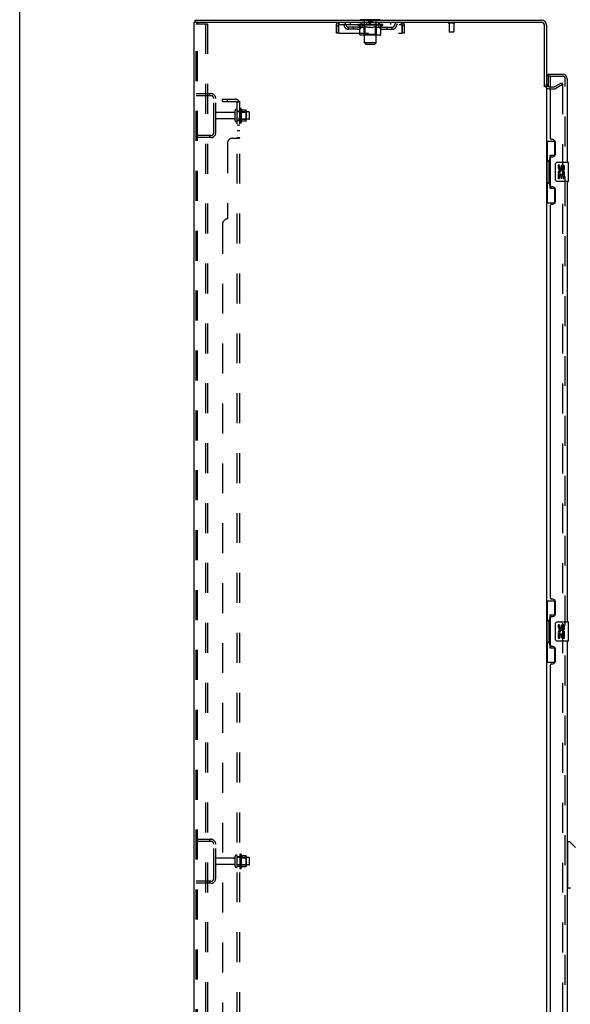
# Model space of a CAD drawing. Header units: inches. Extents: x 0 to 278, y 0 to 180.
# Tile 6 of 76: x 0 to 28, y 84 to 134. Entities that reach past the tile are written whole.
import ezdxf

# ---------------------------------------------------------------- set-up
doc = ezdxf.new("R2010")
doc.units = ezdxf.units.IN
doc.header["$LTSCALE"] = 15.310625
doc.header["$MEASUREMENT"] = 0
doc.linetypes.add('HIDDEN', pattern=[0.2, 0.1, -0.1])
doc.layers.get('0').update_dxf_attribs({"linetype": 'CONTINUOUS'})
for name, color, linetype in [('DEFAULT_2', 8, 'HIDDEN'), ('LEFTHAND_DOOR_ASSEMBLY', 7, 'CONTINUOUS'), ('RIGHTHAND_DOOR_ASSEMBLY', 7, 'CONTINUOUS'), ('SUBPANEL', 7, 'CONTINUOUS'), ('WITNESSMARKS', 7, 'CONTINUOUS')]:
    doc.layers.add(name, color=color, linetype=linetype)

msp = doc.modelspace()

# ---------------------------------------------------------------- linework, layer by layer
at = {"color": 7, "linetype": 'Continuous'}
for p, q in [((0, 0), (0, 180.125)), ((8.963, 134.351), (8.963, 134.455)), ((17.411, 134.485), (17.411, 134.455)), ((18.411, 134.485), (17.411, 134.485)), ((18.411, 134.485), (18.411, 134.455)), ((9.001, 134.351), (8.967, 134.351))]:
    msp.add_line(p, q, dxfattribs=at)
at = {"color": 3, "linetype": 'Continuous'}
for p, q in [((8.963, 134.455), (26.664, 134.455)), ((8.911, 48.559), (8.911, 134.351)), ((8.911, 134.351), (8.967, 134.351)), ((9.001, 134.351), (26.664, 134.351)), ((26.807, 131.048), (26.807, 134.209)), ((26.911, 134.209), (26.911, 131.059)), ((26.911, 131.007), (26.911, 51.903)), ((27.053, 131.059), (27.115, 131.059))]:
    msp.add_line(p, q, dxfattribs=at)
for centre, radius, start, end in [((26.664, 134.209), 0.246, 0, 90), ((26.664, 134.209), 0.142, 0, 90), ((27.053, 131.202), 0.142, 180, 270)]:
    msp.add_arc(centre, radius, start, end, dxfattribs=at)
at = {"layer": 'DEFAULT_2', "color": 8, "linetype": 'HIDDEN'}
for p, q in [((17.591, 134.485), (17.591, 134.455)), ((17.611, 133.304), (17.611, 134.455)), ((17.806, 134.475), (17.806, 134.395)), ((18.016, 134.475), (18.016, 134.395)), ((18.211, 133.304), (18.211, 134.455)), ((18.231, 134.485), (18.231, 134.455)), ((9.015, 48.673), (9.015, 134.238)), ((9.11, 134.268), (9.036, 134.268)), ((9.089, 48.673), (9.089, 134.238)), ((9.11, 134.268), (9.59, 134.268)), ((9.486, 134.268), (9.486, 48.643)), ((9.59, 134.268), (9.59, 48.643)), ((16.161, 134.184), (16.161, 133.789)), ((16.161, 134.184), (16.265, 134.184)), ((16.265, 134.184), (16.265, 133.789)), ((16.295, 133.789), (16.295, 134.184)), ((16.328, 134.247), (16.328, 134.351)), ((16.328, 134.247), (19.494, 134.247)), ((16.796, 133.996), (16.796, 134.1)), ((17.279, 134.1), (16.796, 134.1)), ((17.279, 133.996), (16.796, 133.996)), ((16.88, 134.351), (16.88, 134.247)), ((17.046, 133.996), (17.046, 134.1)), ((17.278, 134.201), (17.278, 134.247)), ((17.377, 134.131), (17.278, 134.201)), ((18.544, 134.201), (17.278, 134.201)), ((17.287, 134.241), (17.287, 134.247)), ((17.296, 134.238), (17.296, 134.241)), ((17.296, 134.238), (18.526, 134.238)), ((17.305, 134.238), (17.305, 134.241)), ((17.306, 134.238), (17.306, 134.241)), ((17.316, 134.241), (17.316, 134.247)), ((17.332, 134.238), (17.332, 134.241)), ((17.334, 134.238), (17.334, 134.241)), ((17.363, 134.241), (17.363, 134.247)), ((17.377, 134.238), (17.377, 134.241)), ((17.377, 133.726), (17.377, 134.131)), ((17.377, 134.131), (17.391, 134.122)), ((17.38, 134.238), (17.38, 134.241)), ((17.584, 134.241), (17.383, 134.241)), ((17.405, 134.113), (17.391, 134.122)), ((17.418, 134.106), (17.405, 134.113)), ((17.432, 134.099), (17.418, 134.106)), ((17.426, 134.241), (17.426, 134.247)), ((17.427, 134.238), (17.427, 134.241)), ((17.428, 134.238), (17.428, 134.241)), ((17.431, 134.238), (17.431, 134.241)), ((17.445, 134.094), (17.432, 134.099)), ((17.438, 134.238), (17.438, 134.241)), ((17.438, 134.238), (17.438, 134.241)), ((17.442, 134.238), (17.442, 134.241)), ((17.445, 134.238), (17.445, 134.242)), ((17.459, 134.089), (17.445, 134.094)), ((17.449, 134.238), (17.449, 134.241)), ((17.562, 134.089), (17.459, 134.089)), ((17.464, 134.238), (17.464, 134.241)), ((17.473, 134.247), (17.473, 134.351)), ((17.482, 134.238), (17.482, 134.243)), ((17.482, 134.238), (17.482, 134.241)), ((17.502, 134.238), (17.502, 134.241)), ((17.504, 134.241), (17.504, 134.247)), ((17.514, 134.238), (17.514, 134.241)), ((17.518, 134.238), (17.518, 134.241)), ((17.527, 134.238), (17.527, 134.241)), ((17.538, 134.238), (17.538, 134.245)), ((17.554, 134.238), (17.554, 134.241)), ((17.557, 134.238), (17.557, 134.241)), ((17.562, 134.089), (17.576, 134.094)), ((17.59, 134.1), (17.576, 134.094)), ((17.584, 134.238), (17.584, 134.241)), ((17.651, 134.241), (17.589, 134.241)), ((17.603, 134.106), (17.589, 134.099)), ((17.594, 134.241), (17.594, 134.247)), ((17.598, 133.729), (17.598, 134.198)), ((17.601, 134.238), (17.601, 134.241)), ((17.617, 134.114), (17.603, 134.106)), ((17.606, 134.238), (17.606, 134.241)), ((17.612, 134.238), (17.612, 134.246)), ((17.616, 134.238), (17.616, 134.241)), ((17.631, 134.122), (17.617, 134.114)), ((17.627, 134.238), (17.627, 134.241)), ((17.645, 134.132), (17.63, 134.122)), ((17.645, 133.726), (17.645, 134.132)), ((17.645, 134.132), (17.673, 134.122)), ((17.651, 134.238), (17.651, 134.241)), ((17.726, 134.241), (17.667, 134.241)), ((17.702, 134.113), (17.673, 134.122)), ((17.687, 134.238), (17.687, 134.241)), ((17.694, 134.241), (17.694, 134.247)), ((17.698, 134.238), (17.698, 134.241)), ((17.701, 134.238), (17.701, 134.247)), ((17.73, 134.106), (17.701, 134.114)), ((17.703, 134.238), (17.703, 134.241)), ((17.711, 134.238), (17.711, 134.241)), ((17.726, 134.238), (17.726, 134.241)), ((17.757, 134.099), (17.729, 134.106)), ((17.806, 134.241), (17.752, 134.241)), ((17.785, 134.094), (17.757, 134.099)), ((17.765, 134.238), (17.765, 134.241)), ((17.812, 134.089), (17.784, 134.094)), ((17.797, 134.241), (17.911, 134.247)), ((17.801, 134.241), (17.801, 134.247)), ((17.802, 134.247), (17.801, 134.247)), ((17.802, 134.241), (17.802, 134.247)), ((17.802, 134.238), (17.802, 134.241)), ((17.805, 134.238), (17.805, 134.241)), ((17.806, 134.238), (17.806, 134.241)), ((17.807, 134.238), (17.807, 134.241)), ((18.01, 134.089), (17.812, 134.089)), ((18.006, 134.385), (17.816, 134.385)), ((17.89, 134.241), (17.842, 134.241)), ((17.848, 134.238), (17.848, 134.241)), ((17.89, 134.238), (17.89, 134.241)), ((17.908, 134.241), (17.908, 134.241)), ((17.908, 134.238), (17.908, 134.241)), ((17.908, 134.238), (17.908, 134.241)), ((17.911, 134.241), (17.911, 134.247)), ((17.911, 134.247), (18.025, 134.241)), ((17.914, 134.238), (17.914, 134.241)), ((17.914, 134.238), (17.914, 134.241)), ((17.914, 134.241), (17.914, 134.241)), ((17.932, 134.238), (17.932, 134.241)), ((17.932, 134.241), (17.98, 134.241)), ((17.974, 134.238), (17.974, 134.241)), ((18.01, 134.089), (18.038, 134.094)), ((18.015, 134.238), (18.015, 134.241)), ((18.016, 134.238), (18.016, 134.241)), ((18.016, 134.241), (18.07, 134.241)), ((18.017, 134.238), (18.017, 134.241)), ((18.02, 134.241), (18.02, 134.247)), ((18.02, 134.247), (18.021, 134.247)), ((18.02, 134.238), (18.02, 134.241)), ((18.021, 134.241), (18.021, 134.247)), ((18.066, 134.1), (18.038, 134.094)), ((18.057, 134.238), (18.057, 134.241)), ((18.094, 134.106), (18.066, 134.099)), ((18.122, 134.114), (18.094, 134.106)), ((18.096, 134.238), (18.096, 134.241)), ((18.096, 134.241), (18.155, 134.241)), ((18.111, 134.238), (18.111, 134.241)), ((18.119, 134.238), (18.119, 134.241)), ((18.121, 134.238), (18.121, 134.247)), ((18.151, 134.123), (18.122, 134.114)), ((18.124, 134.238), (18.124, 134.241)), ((18.128, 134.241), (18.128, 134.247)), ((18.135, 134.238), (18.135, 134.241)), ((18.18, 134.133), (18.151, 134.123)), ((18.171, 134.238), (18.171, 134.241)), ((18.171, 134.241), (18.233, 134.241)), ((18.18, 133.726), (18.18, 134.133)), ((18.18, 134.133), (18.195, 134.123)), ((18.195, 134.238), (18.195, 134.241)), ((18.209, 134.114), (18.195, 134.123)), ((18.206, 134.238), (18.206, 134.241)), ((18.224, 134.106), (18.209, 134.114)), ((18.21, 134.238), (18.21, 134.246)), ((18.216, 134.238), (18.216, 134.241)), ((18.221, 134.238), (18.221, 134.241)), ((18.224, 133.729), (18.224, 134.198)), ((18.238, 134.099), (18.224, 134.106)), ((18.228, 134.241), (18.228, 134.247)), ((18.238, 134.238), (18.238, 134.241)), ((18.238, 134.241), (18.544, 134.241)), ((18.252, 134.094), (18.238, 134.099)), ((18.266, 134.089), (18.252, 134.094)), ((18.265, 134.238), (18.265, 134.241)), ((18.36, 134.089), (18.266, 134.089)), ((18.268, 134.238), (18.268, 134.241)), ((18.284, 134.238), (18.284, 134.245)), ((18.295, 134.238), (18.295, 134.241)), ((18.304, 134.238), (18.304, 134.241)), ((18.308, 134.238), (18.308, 134.241)), ((18.318, 134.241), (18.318, 134.247)), ((18.32, 134.238), (18.32, 134.241)), ((18.34, 134.238), (18.34, 134.243)), ((18.34, 134.238), (18.34, 134.241)), ((18.348, 134.247), (18.348, 134.351)), ((18.358, 134.238), (18.358, 134.241)), ((18.36, 134.089), (18.375, 134.094)), ((18.373, 134.238), (18.373, 134.241)), ((18.389, 134.099), (18.374, 134.094)), ((18.377, 134.238), (18.377, 134.242)), ((18.38, 134.238), (18.38, 134.241)), ((18.384, 134.238), (18.384, 134.241)), ((18.384, 134.238), (18.384, 134.241)), ((18.403, 134.106), (18.389, 134.099)), ((18.391, 134.238), (18.391, 134.241)), ((18.394, 134.238), (18.394, 134.241)), ((18.395, 134.238), (18.395, 134.241)), ((18.396, 134.241), (18.396, 134.247)), ((18.418, 134.114), (18.403, 134.106)), ((18.433, 134.123), (18.418, 134.114)), ((18.423, 134.244), (18.543, 134.245)), ((18.423, 134.241), (18.423, 134.244)), ((18.447, 134.133), (18.432, 134.123)), ((18.442, 134.238), (18.442, 134.241)), ((18.445, 134.238), (18.445, 134.241)), ((18.447, 134.133), (18.544, 134.201)), ((18.447, 133.726), (18.447, 134.133)), ((18.459, 134.241), (18.459, 134.247)), ((18.488, 134.238), (18.488, 134.241)), ((18.49, 134.238), (18.49, 134.241)), ((18.506, 134.241), (18.506, 134.247)), ((18.516, 134.238), (18.516, 134.241)), ((18.517, 134.238), (18.517, 134.241)), ((18.526, 134.238), (18.526, 134.241)), ((18.535, 134.241), (18.535, 134.247)), ((18.543, 134.241), (18.543, 134.245)), ((18.543, 134.1), (19.026, 134.1)), ((18.543, 133.996), (19.026, 133.996)), ((18.544, 134.201), (18.544, 134.241)), ((18.776, 133.996), (18.776, 134.1)), ((18.942, 134.351), (18.942, 134.247)), ((19.026, 133.996), (19.026, 134.1)), ((19.494, 134.351), (19.494, 134.247)), ((19.527, 134.184), (19.527, 133.789)), ((19.557, 133.789), (19.557, 134.184)), ((19.661, 134.184), (19.557, 134.184)), ((19.661, 133.789), (19.661, 134.184)), ((22.199, 134.308), (21.915, 134.308)), ((21.933, 134.308), (21.933, 133.861)), ((22.181, 134.308), (22.181, 133.861)), ((16.265, 133.789), (16.161, 133.789)), ((16.295, 133.789), (19.527, 133.789)), ((18.405, 133.689), (17.42, 133.689)), ((17.598, 133.729), (17.558, 133.689)), ((18.224, 133.729), (17.598, 133.729)), ((17.656, 133.694), (17.654, 133.696)), ((17.661, 133.69), (17.658, 133.692)), ((17.663, 133.689), (17.661, 133.69)), ((17.666, 133.689), (17.663, 133.689)), ((18.224, 133.729), (18.264, 133.689)), ((19.661, 133.789), (19.557, 133.789)), ((22.171, 133.851), (21.943, 133.851)), ((17.68, 133.235), (17.611, 133.304)), ((18.211, 133.304), (17.611, 133.304)), ((17.68, 133.235), (18.142, 133.235)), ((18.142, 133.235), (18.211, 133.304)), ((27.053, 130.955), (27.315, 130.955)), ((27.115, 131.059), (27.315, 131.059)), ((27.332, 131.064), (27.672, 131.26)), ((27.724, 131.17), (27.384, 130.974)), ((27.672, 131.26), (27.724, 131.17)), ((27.708, 131.21), (27.706, 131.21)), ((27.724, 131.19), (27.724, 51.721)), ((9.015, 130.705), (9.768, 130.705)), ((9.015, 130.601), (9.768, 130.601)), ((9.687, 130.705), (9.687, 130.601)), ((9.911, 128.702), (9.911, 130.459)), ((10.015, 128.702), (10.015, 130.459)), ((11.24, 129.915), (11.24, 129.246)), ((11.31, 129.936), (11.31, 129.225)), ((10.942, 129.745), (10.045, 129.745)), ((10.942, 129.415), (10.045, 129.415)), ((11.005, 129.323), (11.005, 129.838)), ((11.115, 129.323), (11.115, 129.838)), ((11.71, 129.768), (11.115, 129.768)), ((11.71, 129.393), (11.115, 129.393)), ((11.26, 129.764), (11.24, 129.784)), ((11.26, 129.397), (11.24, 129.377)), ((11.26, 129.764), (11.26, 129.397)), ((11.26, 129.764), (11.556, 129.764)), ((11.26, 129.397), (11.556, 129.397)), ((11.565, 129.858), (11.338, 129.858)), ((11.556, 129.764), (11.576, 129.784)), ((11.556, 129.764), (11.556, 129.397)), ((11.556, 129.397), (11.576, 129.377)), ((11.576, 129.836), (11.576, 129.325)), ((11.74, 129.423), (11.74, 129.738)), ((11.565, 129.303), (11.338, 129.303)), ((9.768, 128.559), (9.015, 128.559)), ((9.768, 128.455), (9.015, 128.455)), ((9.687, 128.559), (9.687, 128.455)), ((9.015, 92.58), (9.768, 92.58)), ((9.015, 92.476), (9.768, 92.476)), ((9.687, 92.58), (9.687, 92.476)), ((9.911, 90.577), (9.911, 92.334)), ((10.015, 90.577), (10.015, 92.334)), ((11.005, 91.198), (11.005, 91.713)), ((11.115, 91.198), (11.115, 91.713)), ((11.71, 91.643), (11.115, 91.643)), ((11.24, 91.79), (11.24, 91.121)), ((11.26, 91.639), (11.24, 91.659)), ((11.26, 91.639), (11.26, 91.272)), ((11.26, 91.639), (11.556, 91.639)), ((11.31, 91.811), (11.31, 91.1)), ((11.565, 91.733), (11.338, 91.733)), ((11.556, 91.639), (11.576, 91.659)), ((11.556, 91.639), (11.556, 91.272)), ((11.576, 91.711), (11.576, 91.2)), ((10.942, 91.62), (10.045, 91.62)), ((10.942, 91.29), (10.045, 91.29)), ((11.71, 91.268), (11.115, 91.268)), ((11.26, 91.272), (11.24, 91.252)), ((11.26, 91.272), (11.556, 91.272)), ((11.565, 91.178), (11.338, 91.178)), ((11.556, 91.272), (11.576, 91.252)), ((11.74, 91.298), (11.74, 91.613)), ((9.768, 90.434), (9.015, 90.434)), ((9.768, 90.33), (9.015, 90.33)), ((9.687, 90.434), (9.687, 90.33))]:
    msp.add_line(p, q, dxfattribs=at)
for points in [[(9.036, 134.268), (9.031, 134.267), (9.026, 134.264), (9.021, 134.259), (9.018, 134.253), (9.016, 134.246), (9.015, 134.238)], [(9.11, 134.268), (9.104, 134.267), (9.099, 134.264), (9.095, 134.259), (9.091, 134.253), (9.089, 134.246), (9.089, 134.238)], [(16.295, 134.184), (16.297, 134.203), (16.3, 134.222), (16.302, 134.24), (16.304, 134.257), (16.307, 134.273), (16.309, 134.289), (16.311, 134.303), (16.314, 134.315), (16.316, 134.326), (16.319, 134.335), (16.321, 134.342), (16.323, 134.347), (16.326, 134.35), (16.328, 134.351)], [(16.295, 134.184), (16.297, 134.192), (16.3, 134.198), (16.302, 134.205), (16.304, 134.212), (16.307, 134.218), (16.309, 134.224), (16.311, 134.229), (16.314, 134.234), (16.316, 134.238), (16.319, 134.241), (16.321, 134.244), (16.323, 134.246), (16.326, 134.247), (16.328, 134.247)], [(19.494, 134.351), (19.496, 134.35), (19.499, 134.347), (19.501, 134.342), (19.503, 134.335), (19.506, 134.326), (19.508, 134.315), (19.51, 134.303), (19.513, 134.289), (19.515, 134.273), (19.518, 134.257), (19.52, 134.24), (19.522, 134.222), (19.525, 134.203), (19.527, 134.184)], [(19.494, 134.247), (19.496, 134.247), (19.499, 134.246), (19.501, 134.244), (19.503, 134.241), (19.506, 134.238), (19.508, 134.234), (19.51, 134.229), (19.513, 134.224), (19.515, 134.218), (19.518, 134.212), (19.52, 134.205), (19.522, 134.198), (19.525, 134.192), (19.527, 134.184)], [(17.42, 133.689), (17.415, 133.689), (17.41, 133.69), (17.405, 133.692), (17.4, 133.694), (17.395, 133.696), (17.391, 133.699), (17.387, 133.703), (17.384, 133.707), (17.381, 133.711), (17.379, 133.716), (17.377, 133.721), (17.377, 133.726)], [(17.645, 133.716), (17.645, 133.721), (17.645, 133.726)], [(17.647, 133.711), (17.645, 133.716), (17.645, 133.721), (17.645, 133.726)], [(17.658, 133.692), (17.656, 133.694), (17.654, 133.696), (17.652, 133.699), (17.65, 133.703), (17.648, 133.707), (17.647, 133.711)], [(17.652, 133.699), (17.65, 133.703), (17.648, 133.707)], [(18.158, 133.689), (18.161, 133.689), (18.164, 133.69), (18.166, 133.692), (18.168, 133.694), (18.171, 133.696), (18.173, 133.699), (18.175, 133.703), (18.177, 133.707), (18.178, 133.711), (18.179, 133.716), (18.18, 133.721), (18.18, 133.726)], [(18.405, 133.689), (18.41, 133.689), (18.415, 133.69), (18.42, 133.692), (18.425, 133.694), (18.429, 133.696), (18.434, 133.699), (18.438, 133.703), (18.441, 133.707), (18.444, 133.711), (18.446, 133.716), (18.447, 133.721), (18.447, 133.726)], [(27.706, 131.21), (27.706, 131.21), (27.704, 131.21), (27.702, 131.209), (27.7, 131.209), (27.698, 131.208)], [(27.708, 131.21), (27.71, 131.209), (27.712, 131.209), (27.714, 131.208), (27.715, 131.207), (27.717, 131.206), (27.718, 131.204), (27.72, 131.202), (27.721, 131.201), (27.722, 131.199), (27.723, 131.197), (27.723, 131.194), (27.723, 131.192), (27.724, 131.19)]]:
    msp.add_lwpolyline(points, dxfattribs=at)
for centre, radius, start, end in [((17.581, 134.455), 0.03, 0, 90), ((17.796, 134.475), 0.01, 0, 90), ((18.026, 134.475), 0.01, 90, 180), ((18.241, 134.455), 0.03, 90, 180), ((16.328, 134.184), 0.167, 90, 180), ((16.328, 134.184), 0.063, 90, 180), ((16.507, 134.184), 0.167, 8.0716, 90), ((16.508, 134.185), 0.0625, 7.9863, 90), ((16.796, 134.225), 0.229, 187.9863, 270), ((16.796, 134.225), 0.125, 188.0716, 270), ((17.279, 134.225), 0.125, 270, 351.9284), ((17.279, 134.225), 0.229, 270, 352.0137), ((17.569, 134.184), 0.167, 90, 171.9284), ((17.568, 134.185), 0.0625, 90, 172.0137), ((17.558, 134.198), 0.0398, 0, 90), ((17.816, 134.395), 0.01, 180, 270), ((18.006, 134.395), 0.01, 270, 360), ((18.264, 134.198), 0.0398, 90, 180), ((18.253, 134.184), 0.167, 8.0716, 90), ((18.254, 134.185), 0.0625, 7.9863, 90), ((18.543, 134.225), 0.229, 187.9863, 270), ((18.543, 134.225), 0.125, 188.0716, 270), ((19.026, 134.225), 0.125, 270, 351.9284), ((19.026, 134.225), 0.229, 270, 352.0137), ((19.315, 134.184), 0.167, 90, 171.9284), ((19.314, 134.185), 0.0625, 90, 172.0137), ((19.494, 134.184), 0.167, 0, 90), ((19.494, 134.184), 0.063, 0, 90), ((21.915, 134.33), 0.0215, 90, 270), ((22.199, 134.33), 0.0215, 270, 90), ((21.943, 133.861), 0.01, 180, 270), ((22.171, 133.861), 0.01, 270, 360), ((27.053, 131.202), 0.246, 180, 270), ((27.315, 131.092), 0.033, 270, 300), ((27.315, 131.092), 0.137, 270, 300), ((9.768, 130.459), 0.246, 0, 90), ((9.768, 130.459), 0.142, 0, 90), ((11.06, 129.838), 0.055, 360, 180), ((11.278, 129.915), 0.0384, 34.4497, 180), ((10.71, 129.58), 0.698, 23.9679, 30.6631), ((10.045, 129.715), 0.03, 90, 180), ((10.045, 129.445), 0.03, 180, 270), ((10.942, 129.808), 0.0625, 270, 360), ((10.942, 129.353), 0.0625, 0, 90), ((11.357, 129.868), 0.01, 203.9679, 270), ((11.565, 129.848), 0.01, 5.1938, 90), ((11.435, 129.836), 0.141, 0, 5.2081), ((11.71, 129.738), 0.03, 360, 90), ((11.71, 129.423), 0.03, 270, 0), ((11.06, 129.323), 0.055, 180, 0), ((11.278, 129.246), 0.0384, 180, 325.5503), ((10.71, 129.58), 0.698, 329.3369, 336.0321), ((11.357, 129.293), 0.01, 90, 156.0321), ((11.565, 129.313), 0.01, 270, 354.8062), ((11.435, 129.325), 0.141, 354.7919, 360), ((9.768, 128.702), 0.246, 270, 360), ((9.768, 128.702), 0.142, 270, 360), ((9.768, 92.334), 0.246, 0, 90), ((9.768, 92.334), 0.142, 0, 90), ((10.942, 91.683), 0.0625, 270, 360), ((11.06, 91.713), 0.055, 360, 180), ((11.278, 91.79), 0.0384, 34.4497, 180), ((10.71, 91.455), 0.698, 23.9679, 30.6631), ((11.357, 91.743), 0.01, 203.9679, 270), ((11.565, 91.723), 0.01, 5.1938, 90), ((11.435, 91.711), 0.141, 0, 5.2081), ((11.71, 91.613), 0.03, 360, 90), ((10.045, 91.59), 0.03, 90, 180), ((10.045, 91.32), 0.03, 180, 270), ((10.942, 91.228), 0.0625, 0, 90), ((11.06, 91.198), 0.055, 180, 0), ((11.278, 91.121), 0.0384, 180, 325.5503), ((10.71, 91.455), 0.698, 329.3369, 336.0321), ((11.357, 91.168), 0.01, 90, 156.0321), ((11.565, 91.188), 0.01, 270, 354.8062), ((11.435, 91.2), 0.141, 354.7919, 360), ((11.71, 91.298), 0.03, 270, 0), ((9.768, 90.577), 0.246, 270, 360), ((9.768, 90.577), 0.142, 270, 360)]:
    msp.add_arc(centre, radius, start, end, dxfattribs=at)
for centre, major_axis, ratio, start_param, end_param in [((17.911, 134.247), (0.633, 0.007), 0.05963, 2.96643, 3.140963), ((17.258, 134.236), (0.198, 0), 0.060556, 0.430652, 1.470503), ((17.911, 134.247), (0.633, 0), 0.060556, -3.141593, -2.96706), ((17.258, 134.229), (0.198, 0.002), 0.05963, 1.376596, 1.469874), ((17.911, 134.247), (0.633, 0.013), 0.05688, 2.791345, 2.965878), ((17.302, 134.236), (0.198, -0.002), 0.05963, 0.605815, 1.645666), ((17.234, 134.236), (0.198, 0.002), 0.05963, 0.25549, 1.295341), ((17.911, 134.247), (0.633, -0.007), 0.05963, -2.96643, -2.791898), ((17.302, 134.229), (0.198, 0), 0.060556, 1.551758, 1.645036), ((17.234, 134.229), (0.198, 0.004), 0.05688, 1.20151, 1.294789), ((17.303, 134.231), (0.164, 0.002), 0.05963, 1.065228, 1.614276), ((17.284, 134.231), (0.164, 0.003), 0.05688, 0.890143, 1.43919), ((17.341, 134.231), (0.164, 0), 0.060556, 1.240391, 1.789438), ((17.911, 134.247), (0.633, 0.019), 0.052395, 2.616403, 2.790936), ((17.365, 134.236), (0.198, -0.004), 0.05688, 0.7809, 1.820751), ((17.23, 134.236), (0.198, 0.004), 0.05688, 0.080405, 1.120256), ((17.911, 134.247), (0.633, -0.013), 0.05688, -2.791345, -2.616812), ((17.365, 134.229), (0.198, -0.002), 0.05963, 1.72692, 1.820198), ((17.23, 134.229), (0.198, 0.006), 0.052395, 1.026568, 1.119847), ((17.283, 134.231), (0.164, 0.005), 0.052395, 0.715201, 1.264248), ((17.397, 134.231), (0.164, -0.002), 0.05963, 1.415553, 1.9646), ((17.911, 134.247), (0.633, 0.025), 0.046319, 2.441654, 2.616187), ((17.444, 134.236), (0.198, -0.006), 0.052395, 0.955842, 1.995693), ((17.247, 134.236), (0.198, 0.006), 0.052395, -0.094537, 0.945314), ((17.911, 134.247), (0.633, -0.019), 0.052395, -2.616403, -2.44187), ((17.444, 134.229), (0.198, -0.004), 0.05688, 1.902006, 1.995284), ((17.247, 134.229), (0.198, 0.008), 0.046319, 0.851819, 0.945098), ((17.301, 134.231), (0.164, 0.006), 0.046319, 0.540452, 1.089499), ((17.468, 134.231), (0.164, -0.003), 0.05688, 1.590638, 2.139686), ((17.911, 134.247), (0.633, 0.029), 0.038841, 2.267123, 2.441656), ((17.537, 134.236), (0.198, -0.008), 0.046319, 1.130591, 2.170442), ((17.284, 134.236), (0.198, 0.008), 0.046319, -0.269286, 0.770565), ((17.911, 134.247), (0.633, -0.025), 0.046319, -2.441654, -2.267121), ((17.537, 134.229), (0.198, -0.006), 0.052395, 2.076947, 2.170226), ((17.284, 134.229), (0.198, 0.009), 0.038841, 0.677289, 0.770567), ((17.338, 134.231), (0.164, 0.008), 0.038841, 0.365921, 0.914969), ((17.553, 134.231), (0.164, -0.005), 0.052395, 1.76558, 2.314627), ((17.911, 134.247), (0.633, 0.033), 0.030195, 2.09281, 2.267343), ((17.642, 134.236), (0.198, -0.009), 0.038841, 1.305122, 2.344973), ((17.34, 134.236), (0.198, 0.009), 0.038841, -0.443817, 0.596034), ((17.911, 134.247), (0.633, -0.029), 0.038841, -2.267123, -2.092591), ((17.642, 134.229), (0.198, -0.008), 0.046319, 2.251696, 2.344975), ((17.34, 134.229), (0.198, 0.01), 0.030195, 0.502975, 0.596254), ((17.393, 134.231), (0.164, 0.009), 0.030195, 0.191608, 0.740655), ((17.648, 134.231), (0.164, -0.006), 0.046319, 1.940329, 2.489376), ((17.414, 134.236), (0.198, 0.01), 0.030195, -0.61813, 0.421721), ((17.755, 134.236), (0.198, -0.01), 0.030195, 1.479435, 2.519286), ((17.911, 134.247), (0.633, 0.036), 0.020645, 1.918687, 2.09322), ((17.911, 134.247), (0.633, -0.033), 0.030195, -2.09281, -1.918277), ((17.755, 134.229), (0.198, -0.009), 0.038841, 2.426227, 2.519505), ((17.414, 134.229), (0.198, 0.011), 0.020645, 0.328852, 0.422131), ((17.463, 134.231), (0.164, 0.009), 0.020645, 0.017485, 0.566532), ((17.752, 134.231), (0.164, -0.008), 0.038841, 2.11486, 2.663907), ((17.502, 134.236), (0.198, 0.011), 0.020645, -0.792253, 0.247598), ((17.873, 134.236), (0.198, -0.011), 0.020645, 1.653558, 2.693409), ((17.911, 134.247), (0.633, 0.038), 0.010478, 1.744704, 1.919237), ((17.911, 134.247), (0.633, -0.036), 0.020645, -1.918687, -1.744154), ((17.873, 134.229), (0.198, -0.01), 0.030195, 2.60054, 2.693819), ((17.502, 134.229), (0.198, 0.012), 0.010478, 0.154869, 0.248148), ((17.546, 134.231), (0.164, 0.01), 0.010478, 6.126688, 6.675735), ((17.86, 134.231), (0.164, -0.009), 0.030195, 2.289173, 2.83822), ((17.603, 134.236), (0.198, 0.012), 0.010478, -0.966236, -0.000846), ((17.992, 134.236), (0.198, -0.012), 0.010478, 1.827541, 2.867392), ((17.911, 134.247), (0.633, -0.038), 0.010478, -1.744704, -1.570171), ((17.992, 134.229), (0.198, -0.011), 0.020645, 2.774664, 2.867942), ((17.97, 134.231), (0.164, -0.009), 0.020645, 2.463296, 3.012344), ((17.83, 134.236), (0.198, 0.012), 0.010478, 0.274201, 1.314052), ((17.744, 134.231), (0.164, 0.01), 0.010478, -0.000483, 0.504314), ((17.714, 134.229), (0.198, 0.012), 0.010478, 0.099668, 0.192946), ((17.911, 134.247), (0.633, 0.038), 0.010478, -1.571421, -1.396888), ((18.108, 134.229), (0.198, -0.012), 0.010478, 2.948646, 3.041925), ((18.078, 134.231), (0.164, -0.01), 0.010478, 2.637279, 3.142076), ((17.949, 134.236), (0.198, 0.011), 0.020645, 0.448184, 1.488034), ((17.852, 134.231), (0.164, 0.009), 0.020645, 0.129249, 0.678296), ((17.83, 134.229), (0.198, 0.011), 0.020645, 0.273651, 0.366929), ((18.219, 134.236), (0.198, -0.012), 0.010478, -3.140747, -2.175357), ((17.911, 134.247), (0.633, 0.036), 0.020645, -1.397439, -1.222906), ((17.911, 134.247), (0.633, -0.038), 0.010478, 1.222355, 1.396888), ((18.067, 134.236), (0.198, 0.01), 0.030195, 0.622307, 1.662158), ((17.962, 134.231), (0.164, 0.009), 0.030195, 0.303372, 0.852419), ((18.276, 134.231), (0.164, -0.01), 0.010478, 2.749043, 3.29809), ((18.32, 134.236), (0.198, -0.011), 0.020645, 2.893995, 3.933846), ((17.949, 134.229), (0.198, 0.01), 0.030195, 0.447774, 0.541052), ((18.32, 134.229), (0.198, -0.012), 0.010478, 2.893445, 2.986723), ((18.18, 134.236), (0.198, 0.009), 0.038841, 0.79662, 1.836471), ((17.911, 134.247), (0.633, 0.033), 0.030195, -1.223315, -1.048783), ((17.911, 134.247), (0.633, -0.036), 0.020645, 1.048373, 1.222906), ((18.07, 134.231), (0.164, 0.008), 0.038841, 0.477686, 1.026733), ((18.359, 134.231), (0.164, -0.009), 0.020645, 2.57506, 3.124108), ((18.408, 134.236), (0.198, -0.01), 0.030195, 2.719872, 3.759723), ((18.285, 134.236), (0.198, 0.008), 0.046319, 0.971151, 2.011002), ((18.067, 134.229), (0.198, 0.009), 0.038841, 0.622087, 0.715366), ((18.408, 134.229), (0.198, -0.011), 0.020645, 2.719462, 2.812741), ((17.911, 134.247), (0.633, 0.029), 0.038841, -1.049002, -0.874469), ((17.911, 134.247), (0.633, -0.033), 0.030195, 0.87425, 1.048783), ((18.174, 134.231), (0.164, 0.006), 0.046319, 0.652216, 1.201263), ((18.378, 134.236), (0.198, 0.006), 0.052395, 1.1459, 2.185751), ((18.429, 134.231), (0.164, -0.009), 0.030195, 2.400937, 2.949985), ((18.482, 134.236), (0.198, -0.009), 0.038841, 2.545558, 3.585409), ((18.269, 134.231), (0.164, 0.005), 0.052395, 0.826965, 1.376012), ((18.18, 134.229), (0.198, 0.008), 0.046319, 0.796618, 0.889896), ((18.482, 134.229), (0.198, -0.01), 0.030195, 2.545339, 2.638617), ((18.457, 134.236), (0.198, 0.004), 0.05688, 1.320842, 2.360692), ((17.911, 134.247), (0.633, 0.025), 0.046319, -0.874471, -0.699939), ((17.911, 134.247), (0.633, -0.029), 0.038841, 0.699936, 0.874469), ((18.538, 134.236), (0.198, -0.008), 0.046319, 2.371028, 3.410879), ((18.484, 134.231), (0.164, -0.008), 0.038841, 2.226624, 2.775671), ((18.52, 134.236), (0.198, 0.002), 0.05963, 1.495927, 2.535778), ((18.354, 134.231), (0.164, 0.003), 0.05688, 1.001907, 1.550954), ((18.575, 134.236), (0.198, -0.006), 0.052395, 2.196279, 3.23613), ((18.521, 134.231), (0.164, -0.006), 0.046319, 2.052093, 2.601141), ((18.285, 134.229), (0.198, 0.006), 0.052395, 0.971367, 1.064645), ((18.564, 134.236), (0.198, 0), 0.060556, 2.364024, 2.71094), ((18.538, 134.229), (0.198, -0.009), 0.038841, 2.371026, 2.464304), ((18.592, 134.236), (0.198, -0.004), 0.05688, 2.021337, 3.061188), ((17.911, 134.247), (0.633, 0.019), 0.052395, -0.699723, -0.52519), ((17.911, 134.247), (0.633, -0.025), 0.046319, 0.525406, 0.699939), ((18.588, 134.236), (0.198, -0.002), 0.05963, 1.846251, 2.886102), ((18.425, 134.231), (0.164, 0.002), 0.05963, 1.176993, 1.72604), ((18.539, 134.231), (0.164, -0.005), 0.052395, 1.877344, 2.426392), ((18.481, 134.231), (0.164, 0), 0.060556, 1.352155, 1.901202), ((18.538, 134.231), (0.164, -0.003), 0.05688, 1.702402, 2.25145), ((18.519, 134.231), (0.164, -0.002), 0.05963, 1.527317, 2.076364), ((18.378, 134.229), (0.198, 0.004), 0.05688, 1.146309, 1.239587), ((18.575, 134.229), (0.198, -0.008), 0.046319, 2.196495, 2.289773), ((17.911, 134.247), (0.633, 0.013), 0.05688, -0.524781, -0.350248), ((17.911, 134.247), (0.633, -0.019), 0.052395, 0.350657, 0.52519), ((18.564, 134.229), (0.198, -0.002), 0.05963, 1.764997, 1.971333), ((18.457, 134.229), (0.198, 0.002), 0.05963, 1.321394, 1.414673), ((18.592, 134.229), (0.198, -0.006), 0.052395, 2.021746, 2.115024), ((17.911, 134.247), (0.633, 0.007), 0.05963, -0.349695, -0.175162), ((17.911, 134.247), (0.633, -0.013), 0.05688, 0.175715, 0.350248), ((18.52, 134.229), (0.198, 0), 0.060556, 1.496556, 1.589835), ((18.588, 134.229), (0.198, -0.004), 0.05688, 1.846804, 1.940083), ((17.911, 134.247), (0.633, -0.007), 0.05963, 6.27665, 6.458348), ((17.911, 134.247), (0.633, 0), 0.060556, -0.174533, -0.058352)]:
    msp.add_ellipse(centre, major_axis=major_axis, ratio=ratio, start_param=start_param, end_param=end_param, dxfattribs=at)
at = {"layer": 'LEFTHAND_DOOR_ASSEMBLY', "color": 7, "linetype": 'Continuous'}
for p, q in [((26.99, 131.601), (26.99, 131.705)), ((27.135, 131.601), (26.99, 131.601)), ((26.99, 131.581), (26.99, 131.075)), ((26.911, 128.28), (27.352, 128.28)), ((26.95, 128.28), (26.95, 127.255)), ((27.315, 128.28), (27.315, 127.501)), ((27.088, 127.545), (27.088, 125.865)), ((27.315, 127.545), (27.088, 127.545)), ((26.928, 127.255), (26.928, 126.155)), ((26.928, 127.255), (27.051, 127.255)), ((27.051, 127.286), (27.051, 127.306)), ((27.051, 126.155), (27.051, 127.255)), ((27.374, 126.305), (27.374, 127.105)), ((27.474, 127.205), (28.014, 127.205)), ((27.512, 127.051), (27.512, 126.915)), ((27.575, 127.051), (27.512, 127.051)), ((27.575, 126.915), (27.575, 127.051)), ((27.64, 126.978), (27.64, 126.909)), ((27.7, 126.915), (27.7, 126.957)), ((27.763, 126.957), (27.763, 126.821)), ((27.826, 126.821), (27.826, 126.957)), ((28.029, 126.22), (28.029, 127.19)), ((27.512, 126.59), (27.512, 126.36)), ((27.53, 126.59), (27.512, 126.59)), ((27.564, 126.59), (27.592, 126.609)), ((27.564, 126.59), (27.826, 126.59)), ((27.575, 126.36), (27.575, 126.527)), ((27.575, 126.527), (27.64, 126.527)), ((27.64, 126.527), (27.64, 126.391)), ((27.64, 126.391), (27.7, 126.391)), ((27.7, 126.391), (27.7, 126.527)), ((27.7, 126.527), (27.763, 126.527)), ((27.755, 126.626), (27.813, 126.601)), ((27.763, 126.821), (27.826, 126.821)), ((27.763, 126.527), (27.763, 126.36)), ((27.826, 126.36), (27.826, 126.59)), ((26.928, 126.155), (27.051, 126.155)), ((26.95, 126.155), (26.95, 125.13)), ((27.051, 126.105), (27.051, 126.125)), ((27.088, 125.865), (27.315, 125.865)), ((27.315, 125.91), (27.315, 125.13)), ((28.014, 126.205), (27.474, 126.205)), ((27.512, 126.36), (27.575, 126.36)), ((27.763, 126.36), (27.826, 126.36)), ((26.911, 125.13), (27.352, 125.13)), ((26.911, 104.78), (27.352, 104.78)), ((26.95, 104.78), (26.95, 103.755)), ((27.315, 104.78), (27.315, 104.001)), ((26.928, 103.755), (26.928, 102.655)), ((26.928, 103.755), (27.051, 103.755)), ((27.051, 103.786), (27.051, 103.806)), ((27.051, 102.655), (27.051, 103.755)), ((27.088, 104.045), (27.088, 102.365)), ((27.315, 104.045), (27.088, 104.045)), ((27.374, 102.805), (27.374, 103.605)), ((27.474, 103.705), (28.014, 103.705)), ((27.512, 103.551), (27.512, 103.415)), ((27.575, 103.551), (27.512, 103.551)), ((27.575, 103.415), (27.575, 103.551)), ((27.64, 103.478), (27.64, 103.409)), ((27.7, 103.415), (27.7, 103.457)), ((27.763, 103.457), (27.763, 103.321)), ((27.763, 103.321), (27.826, 103.321)), ((27.826, 103.321), (27.826, 103.457)), ((28.029, 102.72), (28.029, 103.69)), ((28.014, 102.705), (27.474, 102.705)), ((27.512, 103.09), (27.512, 102.86)), ((27.53, 103.09), (27.512, 103.09)), ((27.512, 102.86), (27.575, 102.86)), ((27.564, 103.09), (27.592, 103.109)), ((27.564, 103.09), (27.826, 103.09)), ((27.575, 102.86), (27.575, 103.027)), ((27.575, 103.027), (27.64, 103.027)), ((27.64, 103.027), (27.64, 102.891)), ((27.64, 102.891), (27.7, 102.891)), ((27.7, 102.891), (27.7, 103.027)), ((27.7, 103.027), (27.763, 103.027)), ((27.755, 103.126), (27.813, 103.101)), ((27.763, 103.027), (27.763, 102.86)), ((27.763, 102.86), (27.826, 102.86)), ((27.826, 102.86), (27.826, 103.09)), ((26.928, 102.655), (27.051, 102.655)), ((26.95, 102.655), (26.95, 101.63)), ((27.051, 102.605), (27.051, 102.625)), ((27.088, 102.365), (27.315, 102.365)), ((27.315, 102.41), (27.315, 101.63)), ((26.911, 101.63), (27.352, 101.63)), ((28.008, 92.4), (27.969, 92.4)), ((28.008, 90.085), (28.008, 92.452)), ((28.016, 92.459), (28.071, 92.459)), ((28.393, 92.153), (28.099, 92.448)), ((28.008, 90.137), (27.969, 90.137)), ((28.087, 90.078), (28.016, 90.078))]:
    msp.add_line(p, q, dxfattribs=at)
at = {"layer": 'LEFTHAND_DOOR_ASSEMBLY', "color": 3, "linetype": 'Continuous'}
for p, q in [((26.99, 131.705), (27.722, 131.705)), ((27.115, 128.413), (27.115, 131.581)), ((27.969, 131.459), (27.969, 127.205)), ((27.235, 128.353), (27.175, 128.353)), ((27.365, 127.603), (27.365, 128.223)), ((27.115, 125.998), (27.115, 127.413)), ((27.175, 127.473), (27.235, 127.473)), ((27.235, 125.938), (27.175, 125.938)), ((27.969, 126.205), (27.969, 103.705)), ((27.365, 125.188), (27.365, 125.808)), ((27.115, 104.913), (27.115, 124.998)), ((27.175, 125.058), (27.235, 125.058)), ((27.235, 104.853), (27.175, 104.853)), ((27.365, 104.103), (27.365, 104.723)), ((27.115, 102.498), (27.115, 103.913)), ((27.175, 103.973), (27.235, 103.973)), ((27.969, 102.705), (27.969, 80.205)), ((27.235, 102.438), (27.175, 102.438)), ((27.365, 101.688), (27.365, 102.308)), ((27.115, 81.413), (27.115, 101.498)), ((27.175, 101.558), (27.235, 101.558))]:
    msp.add_line(p, q, dxfattribs=at)
at = {"layer": 'LEFTHAND_DOOR_ASSEMBLY', "color": 8, "linetype": 'HIDDEN'}
for p, q in [((27.135, 131.601), (27.722, 131.601)), ((27.865, 51.452), (27.865, 131.459))]:
    msp.add_line(p, q, dxfattribs=at)
at = {"layer": 'LEFTHAND_DOOR_ASSEMBLY', "color": 7, "linetype": 'Continuous'}
for points in [[(27.088, 127.522), (27.088, 127.518), (27.089, 127.515), (27.09, 127.511), (27.091, 127.506), (27.093, 127.502), (27.095, 127.497), (27.097, 127.491), (27.1, 127.485), (27.103, 127.479), (27.107, 127.472), (27.112, 127.464), (27.116, 127.456), (27.122, 127.448), (27.124, 127.445)], [(27.374, 127.105), (27.374, 127.112), (27.375, 127.118), (27.376, 127.124), (27.377, 127.13), (27.379, 127.136), (27.381, 127.142)], [(27.124, 125.966), (27.122, 125.963), (27.116, 125.955), (27.112, 125.947), (27.107, 125.939), (27.103, 125.932), (27.1, 125.926), (27.097, 125.92), (27.095, 125.914), (27.093, 125.909), (27.091, 125.905), (27.09, 125.9), (27.089, 125.896), (27.088, 125.893), (27.088, 125.889)], [(27.381, 126.269), (27.379, 126.275), (27.377, 126.281), (27.376, 126.287), (27.375, 126.293), (27.374, 126.299), (27.374, 126.305)], [(27.088, 104.022), (27.088, 104.018), (27.089, 104.015), (27.09, 104.011), (27.091, 104.006), (27.093, 104.002), (27.095, 103.997), (27.097, 103.991), (27.1, 103.985), (27.103, 103.979), (27.107, 103.972), (27.112, 103.964), (27.116, 103.956), (27.122, 103.948), (27.124, 103.945)], [(27.374, 103.605), (27.374, 103.612), (27.375, 103.618), (27.376, 103.624), (27.377, 103.63), (27.379, 103.636), (27.381, 103.642)], [(27.381, 102.769), (27.379, 102.775), (27.377, 102.781), (27.376, 102.787), (27.375, 102.793), (27.374, 102.799), (27.374, 102.805)], [(27.124, 102.466), (27.122, 102.463), (27.116, 102.455), (27.112, 102.447), (27.107, 102.439), (27.103, 102.432), (27.1, 102.426), (27.097, 102.42), (27.095, 102.414), (27.093, 102.409), (27.091, 102.405), (27.09, 102.4), (27.089, 102.396), (27.088, 102.393), (27.088, 102.389)]]:
    msp.add_lwpolyline(points, dxfattribs=at)
for centre, radius, start, end in [((27.01, 131.581), 0.02, 90, 180), ((27.805, 131.315), 0.26, 90, 92.5866), ((27.474, 127.105), 0.1, 90, 158.8004), ((27.606, 126.915), 0.0943, 180, 360), ((27.606, 126.915), 0.0314, 180, 261.2295), ((27.605, 126.92), 0.0362, 263.4285, 341.7628), ((27.732, 126.957), 0.0943, 68.6999, 167.4338), ((27.732, 126.957), 0.0314, 0, 180.0485), ((27.732, 126.957), 0.0943, 0, 68.6704), ((28.014, 127.19), 0.015, 0, 90), ((27.666, 126.663), 0.154, 161.4199, 206.1963), ((27.669, 126.663), 0.157, 336.5966, 161.8791), ((27.669, 126.663), 0.157, 205.737, 207.8532), ((27.669, 126.663), 0.0943, 336.5966, 215.1122), ((27.474, 126.305), 0.1, 201.205, 270), ((28.014, 126.22), 0.015, 270, 360), ((27.474, 103.605), 0.1, 90, 158.8004), ((27.666, 103.163), 0.154, 161.4199, 206.1963), ((27.606, 103.415), 0.0943, 180, 360), ((27.669, 103.163), 0.157, 336.5966, 161.8791), ((27.606, 103.415), 0.0314, 180, 261.2295), ((27.669, 103.163), 0.0943, 336.5966, 215.1122), ((27.605, 103.42), 0.0362, 263.4285, 341.7628), ((27.732, 103.457), 0.0943, 68.6999, 167.4338), ((27.732, 103.457), 0.0314, 0, 180.0485), ((27.732, 103.457), 0.0943, 0, 68.6704), ((28.014, 103.69), 0.015, 0, 90), ((27.474, 102.805), 0.1, 201.205, 270), ((27.669, 103.163), 0.157, 205.737, 207.8532), ((28.014, 102.72), 0.015, 270, 360), ((28.016, 92.452), 0.00787, 90, 180), ((28.071, 92.42), 0.0394, 45, 90), ((28.087, 90.117), 0.0394, 270, 360), ((28.016, 90.085), 0.00787, 180, 270)]:
    msp.add_arc(centre, radius, start, end, dxfattribs=at)
at = {"layer": 'LEFTHAND_DOOR_ASSEMBLY', "color": 3, "linetype": 'Continuous'}
for centre, radius, start, end in [((27.135, 131.581), 0.02, 90, 180), ((27.722, 131.459), 0.246, 0, 90), ((27.175, 128.413), 0.06, 180, 270), ((27.235, 128.223), 0.13, 0, 90), ((27.175, 127.413), 0.06, 90, 180), ((27.235, 127.603), 0.13, 270, 360), ((27.175, 125.998), 0.06, 180, 270), ((27.235, 125.808), 0.13, 0, 90), ((27.175, 124.998), 0.06, 90, 180), ((27.235, 125.188), 0.13, 270, 360), ((27.175, 104.913), 0.06, 180, 270), ((27.235, 104.723), 0.13, 0, 90), ((27.175, 103.913), 0.06, 90, 180), ((27.235, 104.103), 0.13, 270, 360), ((27.175, 102.498), 0.06, 180, 270), ((27.235, 102.308), 0.13, 0, 90), ((27.175, 101.498), 0.06, 90, 180), ((27.235, 101.688), 0.13, 270, 360)]:
    msp.add_arc(centre, radius, start, end, dxfattribs=at)
at = {"layer": 'LEFTHAND_DOOR_ASSEMBLY', "color": 8, "linetype": 'HIDDEN'}
msp.add_arc((27.722, 131.459), 0.142, 0, 90, dxfattribs=at)
at = {"layer": 'LEFTHAND_DOOR_ASSEMBLY', "color": 7, "linetype": 'Continuous'}
for centre, start_param, end_param in [((27.155, 127.296), 0.699287, 1.51401), ((27.155, 127.296), -4.655602, -3.84088), ((27.155, 126.115), 0.699287, 1.51401), ((27.155, 126.115), -4.655602, -3.84088), ((27.155, 103.796), 0.699287, 1.51401), ((27.155, 103.796), -4.655602, -3.84088), ((27.155, 102.615), 0.699287, 1.51401), ((27.155, 102.615), -4.655602, -3.84088)]:
    msp.add_ellipse(centre, major_axis=(0, 0.18), ratio=0.579493, start_param=start_param, end_param=end_param, dxfattribs=at)
at = {"layer": 'RIGHTHAND_DOOR_ASSEMBLY', "color": 8, "linetype": 'HIDDEN'}
for p, q in [((27.135, 131.601), (27.722, 131.601)), ((27.865, 51.452), (27.865, 131.459))]:
    msp.add_line(p, q, dxfattribs=at)
msp.add_arc((27.722, 131.459), 0.142, 0, 90, dxfattribs=at)
at = {"layer": 'SUBPANEL', "color": 8, "linetype": 'HIDDEN'}
for p, q in [((10.365, 130.299), (10.365, 130.424)), ((10.365, 130.424), (11.003, 130.424)), ((10.615, 130.299), (10.615, 130.424)), ((10.365, 130.299), (11.003, 130.299)), ((11.186, 130.338), (11.09, 130.258)), ((11.111, 130.276), (11.111, 130.276)), ((11.115, 52.612), (11.115, 130.299)), ((11.115, 130.299), (11.24, 130.299)), ((11.24, 52.612), (11.24, 130.299)), ((11.115, 129.83), (11.24, 129.83)), ((11.115, 129.33), (11.24, 129.33)), ((11.115, 129.102), (11.24, 129.102)), ((10.865, 128.424), (11.186, 128.424)), ((11.101, 128.444), (11.105, 128.447)), ((11.115, 128.821), (11.24, 128.821)), ((11.115, 128.46), (11.24, 128.46)), ((11.24, 128.458), (11.24, 128.46)), ((10.615, 128.174), (10.615, 124.299)), ((10.365, 124.049), (10.365, 58.862)), ((11.115, 91.705), (11.24, 91.705)), ((11.115, 91.205), (11.24, 91.205))]:
    msp.add_line(p, q, dxfattribs=at)
for points in [[(11.09, 130.258), (11.089, 130.259), (11.089, 130.26), (11.089, 130.261), (11.089, 130.262), (11.09, 130.263), (11.091, 130.265), (11.092, 130.266), (11.094, 130.268), (11.095, 130.27), (11.097, 130.272)], [(11.097, 130.272), (11.101, 130.276), (11.103, 130.278), (11.105, 130.281), (11.107, 130.283), (11.109, 130.286), (11.111, 130.288), (11.112, 130.291), (11.114, 130.293), (11.114, 130.295), (11.115, 130.297), (11.115, 130.299)], [(11.111, 130.276), (11.111, 130.276), (11.111, 130.276), (11.112, 130.277), (11.112, 130.277), (11.112, 130.277), (11.113, 130.278), (11.114, 130.278), (11.114, 130.278), (11.115, 130.279), (11.115, 130.279), (11.116, 130.279), (11.117, 130.28), (11.117, 130.28), (11.118, 130.28), (11.119, 130.281), (11.119, 130.281), (11.12, 130.281), (11.121, 130.282), (11.122, 130.282), (11.122, 130.283), (11.123, 130.283), (11.124, 130.283), (11.125, 130.284), (11.126, 130.284), (11.126, 130.284), (11.127, 130.285), (11.128, 130.285), (11.129, 130.286), (11.13, 130.286), (11.131, 130.286), (11.132, 130.287), (11.133, 130.287), (11.134, 130.288), (11.135, 130.288), (11.136, 130.288), (11.137, 130.289), (11.138, 130.289), (11.139, 130.29), (11.14, 130.29), (11.141, 130.29), (11.142, 130.291), (11.143, 130.291), (11.144, 130.292), (11.145, 130.292), (11.146, 130.292), (11.147, 130.293), (11.148, 130.293), (11.149, 130.293), (11.15, 130.294), (11.151, 130.294), (11.152, 130.294), (11.153, 130.295), (11.154, 130.295), (11.155, 130.295), (11.156, 130.295), (11.157, 130.296), (11.158, 130.296), (11.159, 130.296), (11.16, 130.296), (11.161, 130.297), (11.162, 130.297), (11.163, 130.297), (11.164, 130.297), (11.165, 130.298), (11.165, 130.298), (11.166, 130.298), (11.167, 130.298), (11.168, 130.298), (11.169, 130.298), (11.17, 130.299), (11.17, 130.299), (11.171, 130.299), (11.172, 130.299), (11.173, 130.299), (11.173, 130.299), (11.174, 130.299), (11.174, 130.299), (11.174, 130.299)], [(11.115, 130.279), (11.114, 130.279), (11.114, 130.278), (11.113, 130.278), (11.113, 130.278), (11.112, 130.277), (11.112, 130.277), (11.112, 130.277), (11.111, 130.276), (11.111, 130.276), (11.111, 130.276)], [(11.174, 130.299), (11.175, 130.299), (11.175, 130.299), (11.175, 130.299), (11.175, 130.299), (11.174, 130.299), (11.174, 130.299), (11.174, 130.299), (11.173, 130.299), (11.172, 130.299), (11.172, 130.299)], [(11.186, 130.338), (11.188, 130.335), (11.191, 130.333), (11.194, 130.331), (11.198, 130.329), (11.201, 130.327), (11.205, 130.325), (11.209, 130.323), (11.217, 130.32)], [(11.217, 130.32), (11.221, 130.318), (11.224, 130.316), (11.227, 130.315), (11.231, 130.313), (11.233, 130.311), (11.236, 130.309), (11.237, 130.307), (11.239, 130.305), (11.239, 130.303), (11.24, 130.301), (11.24, 130.299)], [(11.09, 128.424), (11.089, 128.426), (11.089, 128.428), (11.089, 128.43), (11.089, 128.432), (11.09, 128.433), (11.091, 128.435), (11.092, 128.437), (11.094, 128.438), (11.095, 128.44), (11.097, 128.441), (11.099, 128.443), (11.101, 128.444)], [(11.09, 128.424), (11.089, 128.426), (11.089, 128.428), (11.089, 128.43), (11.089, 128.432), (11.09, 128.433), (11.091, 128.435), (11.092, 128.437), (11.094, 128.438), (11.095, 128.44), (11.097, 128.441), (11.099, 128.443)], [(11.105, 128.447), (11.107, 128.448), (11.109, 128.45), (11.111, 128.452), (11.112, 128.453), (11.114, 128.455)], [(11.109, 128.45), (11.111, 128.452), (11.112, 128.453), (11.114, 128.455), (11.114, 128.456), (11.115, 128.458), (11.115, 128.46)], [(11.114, 128.456), (11.115, 128.458), (11.115, 128.46)], [(11.186, 128.424), (11.188, 128.426), (11.191, 128.428), (11.194, 128.43)], [(11.188, 128.426), (11.191, 128.428), (11.194, 128.43), (11.198, 128.431), (11.201, 128.433), (11.205, 128.435)], [(11.205, 128.435), (11.213, 128.438), (11.217, 128.44), (11.221, 128.441)], [(11.221, 128.441), (11.224, 128.443), (11.227, 128.445), (11.231, 128.446), (11.233, 128.448), (11.236, 128.45), (11.237, 128.452), (11.239, 128.454), (11.239, 128.456)], [(11.231, 128.446), (11.233, 128.448), (11.236, 128.45), (11.237, 128.452), (11.239, 128.454), (11.239, 128.456), (11.24, 128.458), (11.24, 128.46)]]:
    msp.add_lwpolyline(points, dxfattribs=at)
for centre, radius, start, end in [((11.003, 130.187), 0.237, 0, 90), ((11.003, 130.187), 0.112, 0, 90), ((10.865, 128.174), 0.25, 90, 180), ((10.615, 124.049), 0.25, 90, 180)]:
    msp.add_arc(centre, radius, start, end, dxfattribs=at)
at = {"layer": 'WITNESSMARKS', "color": 40, "linetype": 'Continuous'}
for p, q in [((17.723, 134.351), (17.723, 134.289)), ((17.848, 134.351), (17.848, 134.289)), ((17.911, 134.351), (17.911, 134.289))]:
    msp.add_line(p, q, dxfattribs=at)

doc.saveas('drawing.dxf')
